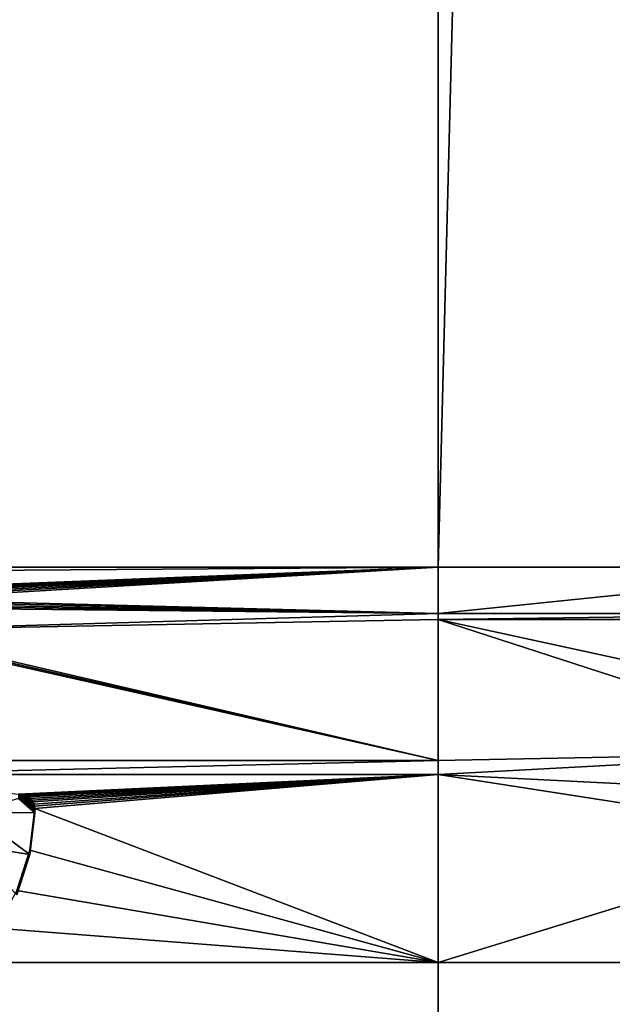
# Model space of a CAD drawing. Extents: x 0 to 895, y 0 to 479.
# Tile 17 of 30: x 451 to 458, y 38 to 50. Entities that reach past the tile are written whole.
import ezdxf

# ---------------------------------------------------------------- set-up
doc = ezdxf.new("R2010")
doc.units = 0

msp = doc.modelspace()

# ---------------------------------------------------------------- linework, layer by layer
for points in [[(788.799988, 448.7229), (788.799988, 25.122911), (106.199982, 448.7229)], [(106.199982, 448.7229), (788.799988, 25.122911), (106.199982, 25.122911)], [(788.099976, 448.022888, 395.237183), (788.099976, 25.822908, 131.417313), (106.899979, 448.022888, 395.237183)], [(106.899979, 448.022888, 395.237183), (788.099976, 25.822908, 131.417313), (106.899979, 25.822908, 131.417313)], [(788.099976, 25.822908, 0.7), (788.099976, 448.022888, 0.7), (106.899979, 25.822908, 0.7)], [(106.899979, 25.822908, 0.7), (788.099976, 448.022888, 0.7), (106.899979, 448.022888, 0.7)], [(455.999817, 43.612331, 149.254715), (455.999817, 255.127777, 281.424225), (448.799713, 43.612331, 149.254715)], [(448.799713, 43.612331, 149.254715), (455.999817, 255.127777, 281.424225), (448.799713, 255.127777, 281.424225)], [(461.522308, 43.612331, 149.254715), (461.522308, 255.127777, 281.424225), (455.999817, 43.612331, 149.254715)], [(455.999817, 43.612331, 149.254715), (461.522308, 255.127777, 281.424225), (455.999817, 255.127777, 281.424225)], [(448.799713, 43.612331, 149.254715), (448.686371, 43.558033, 149.220779), (455.999817, 43.612331, 149.254715)], [(455.999817, 43.612331, 149.254715), (448.686371, 43.558033, 149.220779), (449.236877, 43.347298, 149.089111)], [(455.999817, 43.612331, 149.254715), (449.236877, 43.347298, 149.089111), (449.263214, 43.332397, 149.079803)], [(449.263214, 43.332397, 149.079803), (449.286469, 43.314159, 149.068405), (455.999817, 43.612331, 149.254715)], [(449.286469, 43.314159, 149.068405), (449.30603, 43.29303, 149.055191), (455.999817, 43.612331, 149.254715)], [(455.999817, 43.612331, 149.254715), (449.30603, 43.29303, 149.055191), (449.321411, 43.269547, 149.040527)], [(455.999817, 43.612331, 149.254715), (449.321411, 43.269547, 149.040527), (449.332245, 43.244301, 149.024734)], [(449.338226, 43.217896, 149.008255), (455.999817, 43.612331, 149.254715), (449.332245, 43.244301, 149.024734)], [(455.999817, 43.047993, 148.902084), (455.999817, 43.612331, 149.254715), (449.338226, 43.217896, 149.008255)], [(461.522308, 43.047993, 148.902084), (461.522308, 43.612331, 149.254715), (455.999817, 43.047993, 148.902084)], [(455.999817, 43.047993, 148.902084), (461.522308, 43.612331, 149.254715), (455.999817, 43.612331, 149.254715)], [(449.326263, 43.138622, 148.95871), (449.312653, 43.114365, 148.943558), (455.999817, 43.047993, 148.902084)], [(455.999817, 43.047993, 148.902084), (449.335205, 43.164402, 148.974823), (449.326263, 43.138622, 148.95871)], [(455.999817, 43.047993, 148.902084), (449.339203, 43.191044, 148.991486), (449.335205, 43.164402, 148.974823)], [(449.338226, 43.217896, 149.008255), (449.339203, 43.191044, 148.991486), (455.999817, 43.047993, 148.902084)], [(455.999817, 43.047993, 148.902084), (449.312653, 43.114365, 148.943558), (449.130676, 42.847095, 148.776535)], [(455.999817, 42.97459, 148.856201), (455.999817, 43.047993, 148.902084), (449.130676, 42.847095, 148.776535)], [(455.999817, 42.97459, 148.856201), (461.522308, 42.97459, 148.856201), (461.522308, 43.047993, 148.902084)], [(461.522308, 43.047993, 148.902084), (455.999817, 43.047993, 148.902084), (455.999817, 42.97459, 148.856201)], [(455.999817, 42.97459, 148.856201), (449.130676, 42.847095, 148.776535), (455.999817, 41.24585, 147.77597)], [(461.198029, 41.842133, 148.14856), (461.522308, 42.97459, 148.856201), (455.999817, 42.97459, 148.856201)], [(461.198029, 41.842133, 148.14856), (455.999817, 42.97459, 148.856201), (461.015839, 41.344048, 147.837326)], [(461.015839, 41.344048, 147.837326), (455.999817, 42.97459, 148.856201), (455.999817, 41.24585, 147.77597)], [(455.999817, 41.24585, 147.77597), (449.086578, 42.802364, 148.748596), (448.799713, 41.24585, 147.77597)], [(455.999817, 41.24585, 147.77597), (449.110901, 42.823105, 148.761551), (449.086578, 42.802364, 148.748596)], [(455.999817, 41.24585, 147.77597), (449.130676, 42.847095, 148.776535), (449.110901, 42.823105, 148.761551)], [(460.937286, 40.826828, 147.51413), (461.015839, 41.344048, 147.837326), (455.999817, 41.074276, 147.668762)], [(455.999817, 41.074276, 147.668762), (461.015839, 41.344048, 147.837326), (455.999817, 41.24585, 147.77597)], [(455.999817, 41.074276, 147.668762), (455.999817, 41.24585, 147.77597), (448.799713, 41.074276, 147.668762)], [(448.799713, 41.074276, 147.668762), (455.999817, 41.24585, 147.77597), (448.799713, 41.24585, 147.77597)], [(448.799713, 41.074276, 147.668762), (450.865417, 40.833504, 147.518311), (455.999817, 41.074276, 147.668762)], [(455.999817, 41.074276, 147.668762), (450.865417, 40.833504, 147.518311), (450.897003, 40.831387, 147.516983)], [(455.999817, 41.074276, 147.668762), (450.897003, 40.831387, 147.516983), (450.927795, 40.825039, 147.513031)], [(450.927795, 40.825039, 147.513031), (450.957031, 40.814667, 147.506546), (455.999817, 41.074276, 147.668762)], [(450.957031, 40.814667, 147.506546), (450.983948, 40.80051, 147.497696), (455.999817, 41.074276, 147.668762)], [(455.999817, 41.074276, 147.668762), (450.983948, 40.80051, 147.497696), (451.007904, 40.782928, 147.48671)], [(455.999817, 41.074276, 147.668762), (451.007904, 40.782928, 147.48671), (451.02829, 40.762363, 147.473862)], [(451.02829, 40.762363, 147.473862), (451.044556, 40.739326, 147.459457), (455.999817, 41.074276, 147.668762)], [(451.044556, 40.739326, 147.459457), (451.056366, 40.714382, 147.443878), (455.999817, 41.074276, 147.668762)], [(455.999817, 41.074276, 147.668762), (451.056366, 40.714382, 147.443878), (451.063385, 40.688187, 147.427505)], [(455.999817, 41.074276, 147.668762), (451.063385, 40.688187, 147.427505), (451.065399, 40.661366, 147.410751)], [(455.999817, 38.775982, 146.232635), (455.999817, 41.074276, 147.668762), (451.065399, 40.661366, 147.410751)], [(460.964691, 40.305824, 147.188583), (460.937286, 40.826828, 147.51413), (455.999817, 41.074276, 147.668762)], [(455.999817, 38.775982, 146.232635), (460.964691, 40.305824, 147.188583), (455.999817, 41.074276, 147.668762)], [(451.065399, 40.608376, 147.49556), (450.865417, 40.780514, 147.603104), (450.301514, 40.613712, 147.498886)], [(450.897003, 40.77837, 147.601776), (450.897003, 40.831387, 147.516983), (450.865417, 40.833504, 147.518311)], [(450.897003, 40.77837, 147.601776), (450.865417, 40.833504, 147.518311), (450.865417, 40.780514, 147.603104)], [(450.897003, 40.77837, 147.601776), (450.865417, 40.780514, 147.603104), (451.065399, 40.608376, 147.49556)], [(450.927795, 40.772049, 147.597839), (450.927795, 40.825039, 147.513031), (450.897003, 40.831387, 147.516983)], [(450.927795, 40.772049, 147.597839), (450.897003, 40.831387, 147.516983), (450.897003, 40.77837, 147.601776)], [(451.065399, 40.608376, 147.49556), (450.927795, 40.772049, 147.597839), (450.897003, 40.77837, 147.601776)], [(450.957031, 40.761681, 147.591354), (450.957031, 40.814667, 147.506546), (450.927795, 40.825039, 147.513031)], [(450.957031, 40.761681, 147.591354), (450.927795, 40.825039, 147.513031), (450.927795, 40.772049, 147.597839)], [(451.065399, 40.608376, 147.49556), (450.957031, 40.761681, 147.591354), (450.927795, 40.772049, 147.597839)], [(450.983948, 40.747524, 147.582504), (450.983948, 40.80051, 147.497696), (450.957031, 40.814667, 147.506546)], [(450.983948, 40.747524, 147.582504), (450.957031, 40.814667, 147.506546), (450.957031, 40.761681, 147.591354)], [(450.983948, 40.747524, 147.582504), (450.957031, 40.761681, 147.591354), (451.065399, 40.608376, 147.49556)], [(451.007904, 40.729939, 147.571518), (451.007904, 40.782928, 147.48671), (450.983948, 40.80051, 147.497696)], [(451.007904, 40.729939, 147.571518), (450.983948, 40.80051, 147.497696), (450.983948, 40.747524, 147.582504)], [(451.007904, 40.729939, 147.571518), (450.983948, 40.747524, 147.582504), (451.065399, 40.608376, 147.49556)], [(451.02829, 40.709377, 147.558655), (451.02829, 40.762363, 147.473862), (451.007904, 40.782928, 147.48671)], [(451.02829, 40.709377, 147.558655), (451.007904, 40.782928, 147.48671), (451.007904, 40.729939, 147.571518)], [(451.065399, 40.608376, 147.49556), (451.02829, 40.709377, 147.558655), (451.007904, 40.729939, 147.571518)], [(451.044556, 40.68634, 147.544266), (451.044556, 40.739326, 147.459457), (451.02829, 40.762363, 147.473862)], [(451.044556, 40.68634, 147.544266), (451.02829, 40.762363, 147.473862), (451.02829, 40.709377, 147.558655)], [(451.056366, 40.661396, 147.528671), (451.056366, 40.714382, 147.443878), (451.044556, 40.739326, 147.459457)], [(451.056366, 40.661396, 147.528671), (451.044556, 40.739326, 147.459457), (451.044556, 40.68634, 147.544266)], [(451.00531, 40.098728, 147.177078), (450.301514, 40.613712, 147.498886), (450.253754, 40.214718, 147.249557)], [(451.065399, 40.608376, 147.49556), (450.301514, 40.613712, 147.498886), (451.00531, 40.098728, 147.177078)], [(451.065399, 40.661366, 147.410751), (451.00531, 40.151714, 147.092285), (455.999817, 38.775982, 146.232635)], [(451.00531, 40.098728, 147.177078), (451.00531, 40.151714, 147.092285), (451.065399, 40.661366, 147.410751)], [(451.00531, 40.098728, 147.177078), (451.065399, 40.661366, 147.410751), (451.065399, 40.608376, 147.49556)], [(451.065399, 40.608376, 147.49556), (451.044556, 40.68634, 147.544266), (451.02829, 40.709377, 147.558655)], [(451.063385, 40.635197, 147.512299), (451.056366, 40.661396, 147.528671), (451.044556, 40.68634, 147.544266)], [(451.063385, 40.635197, 147.512299), (451.044556, 40.68634, 147.544266), (451.065399, 40.608376, 147.49556)], [(451.063385, 40.635197, 147.512299), (451.063385, 40.688187, 147.427505), (451.056366, 40.714382, 147.443878)], [(451.063385, 40.635197, 147.512299), (451.056366, 40.714382, 147.443878), (451.056366, 40.661396, 147.528671)], [(451.065399, 40.608376, 147.49556), (451.065399, 40.661366, 147.410751), (451.063385, 40.688187, 147.427505)], [(451.065399, 40.608376, 147.49556), (451.063385, 40.688187, 147.427505), (451.063385, 40.635197, 147.512299)], [(461.522308, 38.775982, 146.232635), (460.964691, 40.305824, 147.188583), (455.999817, 38.775982, 146.232635)], [(451.00531, 40.098728, 147.177078), (450.253754, 40.214718, 147.249557), (450.844666, 39.604961, 146.868561)], [(455.999817, 38.775982, 146.232635), (451.00531, 40.151714, 147.092285), (450.844666, 39.657982, 146.783752)], [(450.844666, 39.604961, 146.868561), (450.844666, 39.657982, 146.783752), (451.00531, 40.151714, 147.092285)], [(450.844666, 39.604961, 146.868561), (451.00531, 40.151714, 147.092285), (451.00531, 40.098728, 147.177078)], [(455.999817, 38.775982, 146.232635), (450.844666, 39.657982, 146.783752), (450.588074, 39.194286, 146.494019)], [(450.588074, 39.194286, 146.494019), (450.242859, 38.774014, 146.2314), (455.999817, 38.775982, 146.232635)], [(450.242859, 38.774014, 146.2314), (449.81897, 38.409145, 146.003403), (455.999817, 0, 122.002708)], [(455.999817, 38.775982, 146.232635), (450.242859, 38.774014, 146.2314), (455.999817, 0, 122.002708)], [(455.999817, 38.775982, 146.232635), (455.999817, 0, 122.002708), (461.522308, 38.775982, 146.232635)], [(461.522308, 38.775982, 146.232635), (455.999817, 0, 122.002708), (461.522308, 0, 122.002708)], [(455.999817, 0, 122.002708), (449.81897, 38.409145, 146.003403), (449.328552, 38.110195, 145.816589)]]:
    msp.add_3dface(points)

doc.saveas('drawing.dxf')
